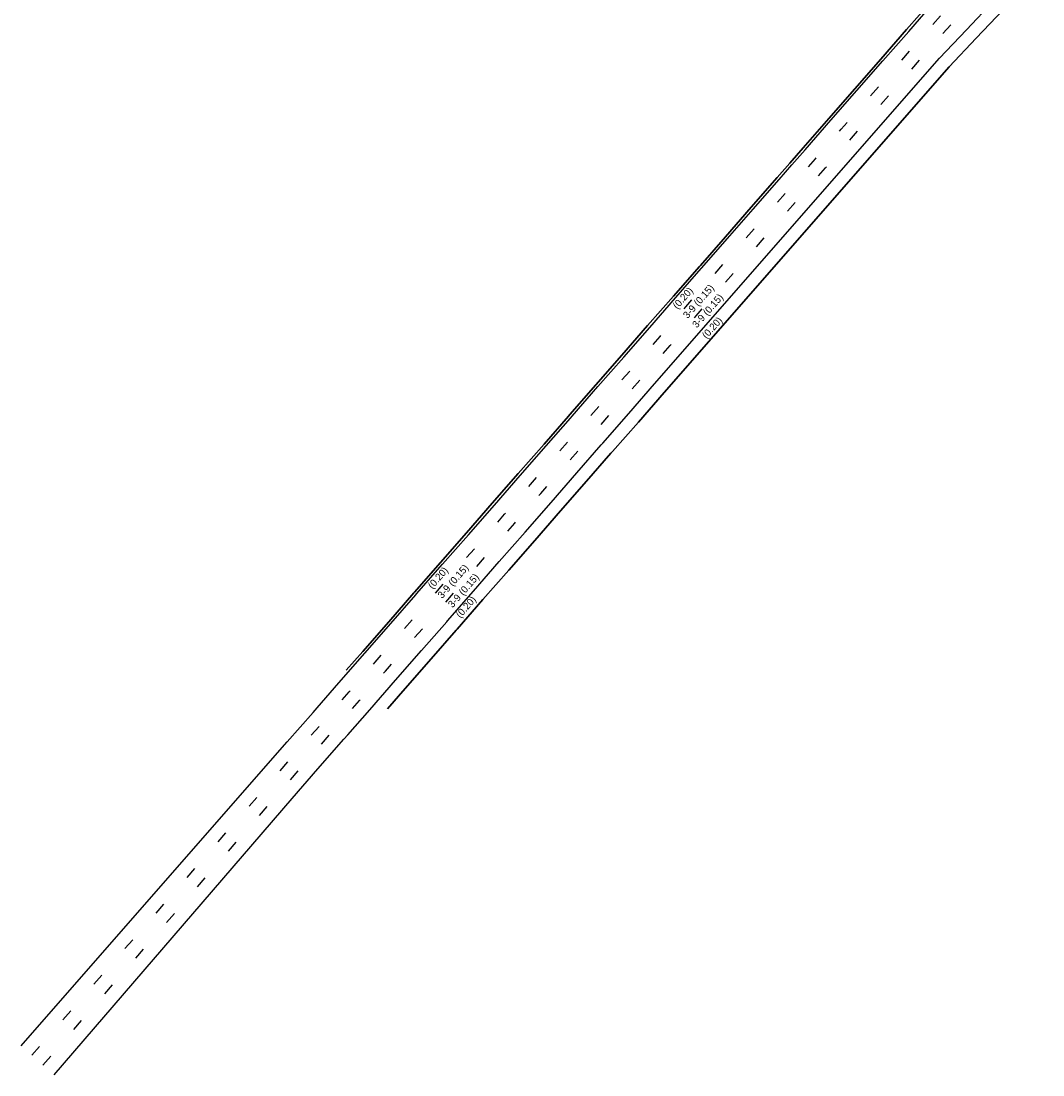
# Model space of a CAD drawing. Header units: metres. Extents: x 84265 to 85604, y 451334 to 452912.
# Tile 1 of 7: x 84265 to 84525, y 451334 to 451602. Entities that reach past the tile are written whole.
import ezdxf

# ---------------------------------------------------------------- set-up
doc = ezdxf.new("R2010")
doc.units = ezdxf.units.M
doc.linetypes.add('39strp', pattern=[12, 3, -9])
for name, color, linetype, lineweight in [('mk-nw-39streep 0.15', 7, '39strp', 25), ('mk-nw-streep 0.20', 7, 'CONTINUOUS', 25), ('mk-nw-t18_1000', 7, 'CONTINUOUS', 18), ('vh-nw-randverharding oud', 6, 'CONTINUOUS', 35)]:
    doc.layers.add(name, color=color, linetype=linetype, lineweight=lineweight)
doc.styles.add('rtw_iso', font='iso-rtw.shx')

msp = doc.modelspace()

# ---------------------------------------------------------------- linework, layer by layer
at = {"layer": 'mk-nw-39streep 0.15', "flags": 128}
for points in [[(84268.18, 451339.36), (84329.11, 451409.2), (84335.69, 451416.73), (84342.28, 451424.26), (84343.3, 451425.43), (84348.86, 451431.79), (84355.44, 451439.31), (84362.02, 451446.84), (84368.42, 451454.15), (84368.61, 451454.37), (84375.19, 451461.9), (84381.77, 451469.42), (84388.36, 451476.95), (84394.94, 451484.48), (84401.52, 451492.01), (84407.72, 451499.09), (84408.11, 451499.53), (84414.69, 451507.06), (84421.27, 451514.59), (84427.86, 451522.12), (84434.44, 451529.64), (84441.02, 451537.17), (84447.6, 451544.7), (84454.19, 451552.23), (84460.77, 451559.75), (84463.99, 451563.44), (84467.35, 451567.28), (84473.94, 451574.81), (84480.52, 451582.34), (84487.1, 451589.86), (84493.69, 451597.39), (84500.27, 451604.92), (84506.85, 451612.45), (84513.43, 451619.98), (84520.02, 451627.5), (84520.27, 451627.79), (84526.6, 451635.03), (84533.18, 451642.56), (84539.77, 451650.09), (84546.35, 451657.61), (84552.93, 451665.14), (84559.52, 451672.67), (84566.1, 451680.2), (84572.68, 451687.72), (84579.27, 451695.25), (84585.85, 451702.78), (84592.43, 451710.31), (84599.01, 451717.83), (84605.6, 451725.36), (84612.18, 451732.89), (84618.76, 451740.42), (84623.18, 451745.47), (84625.35, 451747.94), (84631.93, 451755.47), (84638.51, 451763), (84645.1, 451770.53), (84651.68, 451778.05), (84658.26, 451785.58), (84664.84, 451793.11), (84671.43, 451800.64), (84678.01, 451808.16), (84684.59, 451815.69), (84691.18, 451823.22), (84697.76, 451830.75), (84704.34, 451838.27), (84705.07, 451839.11), (84710.93, 451845.8), (84717.52, 451853.3), (84718.23, 451854.1), (84724.14, 451860.77), (84730.8, 451868.21), (84731.45, 451868.94), (84737.49, 451875.62), (84744.22, 451883), (84750.98, 451890.34), (84757.78, 451897.65), (84764.61, 451904.93), (84771.48, 451912.18), (84778.38, 451919.4), (84785.32, 451926.58), (84792.28, 451933.73), (84799.29, 451940.84), (84806.32, 451947.93), (84813.4, 451954.98), (84820.5, 451961.99), (84827.64, 451968.97), (84834.81, 451975.92), (84842.01, 451982.83), (84849.25, 451989.71), (84856.51, 451996.56), (84859.74, 451999.57), (84863.82, 452003.37), (84871.15, 452010.16), (84874.37, 452013.14), (84878.49, 452016.95), (84885.83, 452023.75), (84893.15, 452030.59), (84896.8, 452034.03), (84900.43, 452037.48), (84904.06, 452040.94), (84907.66, 452044.43), (84911.25, 452047.94), (84914.82, 452051.47), (84915.77, 452052.42), (84918.84, 452055.5), (84921.9, 452058.6), (84925.4, 452062.21), (84928.87, 452065.83), (84932.32, 452069.48), (84935.75, 452073.15), (84939.15, 452076.85), (84942.53, 452080.57), (84945.88, 452084.31), (84949.2, 452088.08), (84952.5, 452091.86), (84955.78, 452095.67), (84956.81, 452096.88), (84959.02, 452099.5), (84962.25, 452103.36), (84965.44, 452107.23), (84968.61, 452111.13), (84971.75, 452115.05), (84974.87, 452118.99), (84977.96, 452122.95), (84981.02, 452126.93), (84984.06, 452130.93), (84987.07, 452134.95), (84990.05, 452138.99), (84993, 452143.06), (84995.93, 452147.14), (84998.83, 452151.24), (85001.7, 452155.36), (85004.54, 452159.5), (85007.35, 452163.66), (85010.14, 452167.84), (85012.9, 452172.04), (85015.63, 452176.26), (85017.54, 452179.25), (85017.59, 452179.32), (85017.63, 452179.39), (85020.82, 452185.03), (85025.72, 452193.76), (85030.58, 452202.52), (85035.39, 452211.31), (85040.15, 452220.13), (85044.86, 452228.97), (85049.52, 452237.84), (85054.14, 452246.73), (85058.7, 452255.65), (85059.52, 452257.24), (85060.38, 452258.95), (85063.22, 452264.59), (85067.69, 452273.55), (85070.91, 452280.08), (85072.12, 452282.48), (85076.65, 452291.39), (85081.19, 452300.29), (85085.75, 452309.18), (85090.34, 452318.06), (85094.94, 452326.93), (85099.56, 452335.79), (85104.21, 452344.64), (85106.99, 452349.91), (85108.89, 452353.42), (85113.69, 452362.17), (85118.52, 452370.91), (85123.4, 452379.62), (85128.32, 452388.31), (85133.27, 452396.98), (85138.26, 452405.63), (85143.3, 452414.25), (85148.37, 452422.85), (85149.38, 452424.56), (85153.48, 452431.43), (85158.63, 452439.99), (85163.82, 452448.52), (85169.04, 452457.02), (85174.31, 452465.51), (85179.61, 452473.97), (85182.34, 452478.29), (85182.35, 452478.3), (85182.35, 452478.31), (85184.94, 452482.44), (85190.25, 452490.9), (85195.59, 452499.35), (85200.94, 452507.79), (85206.31, 452516.22), (85211.7, 452524.63), (85213.94, 452528.1), (85217.12, 452533.03), (85222.55, 452541.41), (85228, 452549.79), (85233.47, 452558.15), (85238.97, 452566.49), (85244.48, 452574.83), (85245.2, 452575.91), (85250.01, 452583.15), (85255.56, 452591.46), (85261.13, 452599.75), (85266.72, 452608.03), (85272.33, 452616.3), (85277.96, 452624.56), (85281.51, 452629.73), (85281.51, 452629.74)], [(84271, 451336.88), (84331.71, 451406.93), (84338.29, 451414.46), (84344.87, 451421.99), (84345.89, 451423.16), (84351.46, 451429.52), (84358.04, 451437.04), (84364.62, 451444.57), (84371.01, 451451.88), (84371.2, 451452.1), (84377.79, 451459.63), (84384.37, 451467.15), (84390.95, 451474.68), (84397.54, 451482.21), (84404.12, 451489.74), (84410.32, 451496.82), (84410.7, 451497.26), (84417.29, 451504.79), (84423.87, 451512.32), (84430.45, 451519.85), (84437.04, 451527.37), (84443.62, 451534.9), (84450.2, 451542.43), (84456.78, 451549.96), (84463.37, 451557.48), (84466.59, 451561.17), (84469.95, 451565.01), (84476.53, 451572.54), (84483.12, 451580.07), (84489.7, 451587.59), (84496.28, 451595.12), (84502.87, 451602.65), (84509.45, 451610.18), (84516.03, 451617.7), (84522.61, 451625.23), (84522.86, 451625.52), (84529.2, 451632.76), (84535.78, 451640.29), (84542.36, 451647.81), (84548.95, 451655.34), (84555.53, 451662.87), (84562.11, 451670.4), (84568.7, 451677.92), (84575.28, 451685.45), (84581.86, 451692.98), (84588.45, 451700.51), (84595.03, 451708.03), (84601.61, 451715.56), (84608.19, 451723.09), (84614.78, 451730.62), (84621.36, 451738.14), (84625.78, 451743.2), (84627.94, 451745.67), (84634.53, 451753.2), (84641.11, 451760.73), (84647.69, 451768.25), (84654.28, 451775.78), (84660.86, 451783.31), (84667.44, 451790.84), (84674.02, 451798.36), (84680.61, 451805.89), (84687.19, 451813.42), (84693.77, 451820.95), (84700.36, 451828.47), (84706.94, 451836), (84707.67, 451836.84), (84713.52, 451843.52), (84720.11, 451851.02), (84720.82, 451851.82), (84726.72, 451858.48), (84733.36, 451865.91), (84734.02, 451866.63), (84740.05, 451873.3), (84746.76, 451880.67), (84753.51, 451888), (84760.3, 451895.3), (84767.12, 451902.57), (84773.98, 451909.8), (84780.87, 451917.01), (84787.79, 451924.18), (84794.75, 451931.31), (84801.74, 451938.42), (84808.77, 451945.49), (84815.83, 451952.53), (84822.92, 451959.53), (84830.04, 451966.5), (84837.2, 451973.44), (84844.39, 451980.34), (84851.62, 451987.21), (84858.87, 451994.04), (84862.09, 451997.05), (84866.16, 452000.84), (84873.49, 452007.63), (84876.71, 452010.6), (84880.83, 452014.42), (84888.18, 452021.23), (84895.51, 452028.07), (84899.17, 452031.52), (84902.81, 452034.98), (84906.45, 452038.46), (84910.07, 452041.96), (84913.67, 452045.48), (84917.26, 452049.02), (84918.21, 452049.97), (84921.3, 452053.07), (84924.36, 452056.19), (84927.88, 452059.81), (84931.37, 452063.45), (84934.84, 452067.12), (84938.28, 452070.81), (84941.7, 452074.52), (84945.09, 452078.26), (84948.45, 452082.02), (84951.8, 452085.8), (84955.11, 452089.61), (84958.4, 452093.43), (84959.44, 452094.65), (84961.66, 452097.28), (84964.9, 452101.15), (84968.11, 452105.05), (84971.29, 452108.96), (84974.45, 452112.9), (84977.58, 452116.86), (84980.69, 452120.83), (84983.76, 452124.83), (84986.81, 452128.85), (84989.84, 452132.89), (84992.83, 452136.96), (84995.8, 452141.04), (84998.74, 452145.14), (85001.65, 452149.26), (85004.53, 452153.4), (85007.39, 452157.56), (85010.22, 452161.74), (85013.02, 452165.94), (85015.79, 452170.16), (85018.53, 452174.39), (85020.45, 452177.4), (85020.54, 452177.54), (85020.62, 452177.69), (85023.82, 452183.33), (85028.74, 452192.08), (85033.6, 452200.86), (85038.42, 452209.67), (85043.19, 452218.5), (85047.91, 452227.36), (85052.58, 452236.24), (85057.2, 452245.15), (85061.78, 452254.08), (85062.59, 452255.68), (85063.46, 452257.4), (85066.31, 452263.04), (85070.78, 452272.02), (85074, 452278.54), (85075.2, 452280.93), (85079.72, 452289.83), (85084.26, 452298.72), (85088.82, 452307.61), (85093.4, 452316.48), (85098, 452325.34)]]:
    msp.add_lwpolyline(points, dxfattribs=at)
at = {"layer": 'mk-nw-streep 0.20', "flags": 128}
for points in [[(84265.43, 451341.77), (84326.49, 451411.49), (84333.08, 451419.02), (84339.66, 451426.55), (84340.68, 451427.72), (84346.24, 451434.07), (84352.83, 451441.6), (84359.41, 451449.13), (84365.8, 451456.44), (84365.99, 451456.66), (84372.58, 451464.18), (84379.16, 451471.71), (84385.74, 451479.24), (84392.32, 451486.77), (84398.91, 451494.29), (84405.11, 451501.38), (84405.49, 451501.82), (84412.07, 451509.35), (84418.66, 451516.88), (84425.24, 451524.4), (84431.82, 451531.93), (84438.41, 451539.46), (84444.99, 451546.99), (84451.57, 451554.51), (84458.15, 451562.04), (84461.38, 451565.73), (84464.74, 451569.57), (84471.32, 451577.1), (84477.9, 451584.63), (84484.49, 451592.15), (84491.07, 451599.68), (84497.65, 451607.21)], [(84273.87, 451334.37), (84334.32, 451404.65), (84340.91, 451412.17), (84347.49, 451419.7), (84348.51, 451420.87), (84354.07, 451427.23), (84360.65, 451434.76), (84367.24, 451442.28), (84373.63, 451449.59), (84373.82, 451449.81), (84380.4, 451457.34), (84386.99, 451464.87), (84393.57, 451472.39), (84400.15, 451479.92), (84406.74, 451487.45), (84412.93, 451494.54), (84413.32, 451494.98), (84419.9, 451502.5), (84426.49, 451510.03), (84498.9, 451592.83), (84505.78, 451600.1), (84512.67, 451607.36)]]:
    msp.add_lwpolyline(points, dxfattribs=at)
at = {"layer": 'vh-nw-randverharding oud', "flags": 128}
for points in [[(84348.11, 451437.27), (84352.3, 451442.06), (84358.88, 451449.59), (84365.27, 451456.9), (84365.47, 451457.12), (84372.05, 451464.65), (84378.63, 451472.17), (84385.21, 451479.7), (84391.8, 451487.23), (84398.38, 451494.76), (84404.58, 451501.84), (84404.96, 451502.28), (84411.55, 451509.81), (84418.13, 451517.34), (84424.71, 451524.87), (84431.3, 451532.39), (84437.88, 451539.92), (84438.11, 451540.19), (84444.46, 451547.45), (84451.04, 451554.98), (84457.63, 451562.5), (84460.85, 451566.19), (84464.21, 451570.03), (84470.79, 451577.56), (84477.38, 451585.09), (84483.96, 451592.61), (84490.54, 451600.14), (84497.13, 451607.67)], [(84358.59, 451427.46), (84363.1, 451432.62), (84369.68, 451440.14), (84376.07, 451447.45), (84376.27, 451447.67), (84382.85, 451455.2), (84389.43, 451462.73), (84396.02, 451470.25), (84402.6, 451477.78), (84409.18, 451485.31), (84415.38, 451492.4), (84415.77, 451492.84), (84422.35, 451500.36), (84428.93, 451507.89), (84501.34, 451590.69), (84508.24, 451597.95), (84515.14, 451605.2)]]:
    msp.add_lwpolyline(points, dxfattribs=at)

# ---------------------------------------------------------------- texts
at = {"layer": 'mk-nw-t18_1000', "style": 'rtw_iso'}
for s, rotation, p in [('(0.20)', 48.8294, (84432.26, 451528.93)), ('3-9 (0.15)', 48.8294, (84434.87, 451526.52)), ('3-9 (0.15)', 48.8294, (84437.2, 451524.13)), ('(0.20)', 48.15, (84439.67, 451521.41)), ('(0.20)', 48.8294, (84370.01, 451457.8)), ('3-9 (0.15)', 48.8294, (84372.47, 451455.34)), ('3-9 (0.15)', 48.8294, (84375.12, 451453)), ('(0.20)', 48.8294, (84377.11, 451450.4))]:
    msp.add_text(s, height=1.8, rotation=rotation, dxfattribs=at).set_placement(p)

doc.saveas('drawing.dxf')
